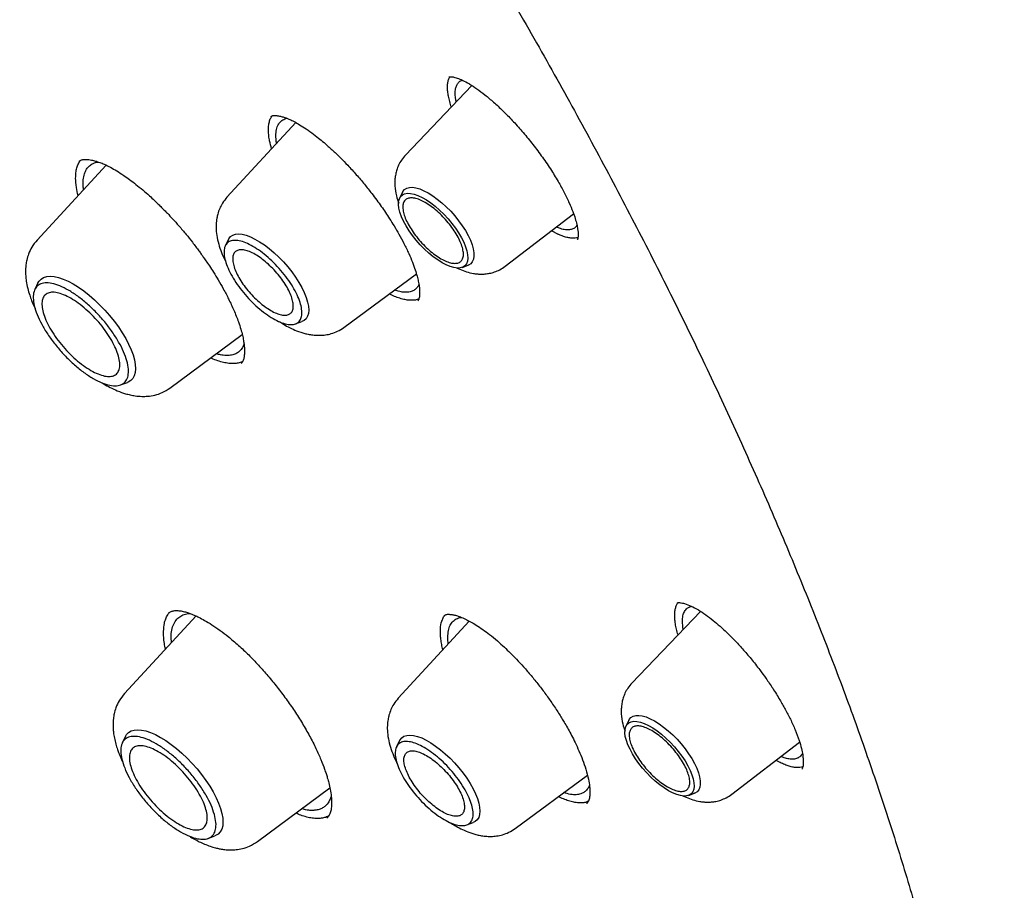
# Model space of a CAD drawing. Header units: millimetres. Extents: x 8 to 866, y 12 to 2084.
# Tile 35 of 100: x 689 to 705, y 790 to 805. Entities that reach past the tile are written whole.
import ezdxf

# ---------------------------------------------------------------- set-up
doc = ezdxf.new("R2010")
doc.units = ezdxf.units.MM

msp = doc.modelspace()

# ---------------------------------------------------------------- linework, layer by layer
at = {"color": 7, "linetype": 'Continuous', "lineweight": 30}
for p, q in [((696.424, 803.897), (695.301, 802.723)), ((693.446, 803.273), (692.283, 802.01)), ((690.238, 802.552), (689.072, 801.285)), ((695.25, 802.094), (695.203, 801.998)), ((696.989, 800.843), (698.142, 801.729)), ((692.306, 801.294), (692.254, 801.189)), ((698.21, 801.3), (698.204, 801.295)), ((696.258, 800.822), (696.358, 800.859)), ((694.26, 799.808), (695.486, 800.713)), ((689.087, 800.559), (689.034, 800.45)), ((693.441, 799.867), (693.55, 799.907)), ((691.318, 798.782), (692.541, 799.685)), ((690.484, 798.834), (690.598, 798.876)), ((691.759, 794.928), (690.551, 793.616)), ((691.294, 794.974), (691.305, 794.981)), ((695.955, 794.929), (695.959, 794.933)), ((700.289, 795.005), (699.129, 793.792)), ((696.38, 794.841), (695.178, 793.535)), ((691.342, 794.474), (691.337, 794.566)), ((695.934, 794.356), (695.917, 794.424)), ((699.077, 793.163), (699.03, 793.067)), ((690.567, 792.89), (690.513, 792.781)), ((695.201, 792.819), (695.149, 792.714)), ((700.817, 791.912), (701.964, 792.794)), ((697.155, 791.333), (698.376, 792.235)), ((692.797, 791.113), (694.023, 792.018)), ((700.085, 791.892), (700.185, 791.928)), ((698.366, 791.757), (698.363, 791.755)), ((696.336, 791.392), (696.445, 791.432)), ((691.963, 791.165), (692.078, 791.207))]:
    msp.add_line(p, q, dxfattribs=at)
at = {"color": 7, "linetype": 'Continuous', "lineweight": 30, "flags": 128}
for points in [[(695.25, 802.094), (695.257, 802.107), (695.285, 802.14), (695.321, 802.162), (695.366, 802.175), (695.418, 802.177), (695.477, 802.168), (695.542, 802.149), (695.612, 802.12), (695.685, 802.082)], [(695.92, 800.902), (695.846, 800.948), (695.771, 801.003), (695.696, 801.064), (695.622, 801.132), (695.551, 801.205), (695.483, 801.282), (695.42, 801.362), (695.363, 801.443), (695.312, 801.524), (695.269, 801.603), (695.234, 801.68), (695.208, 801.754), (695.191, 801.822), (695.183, 801.884), (695.185, 801.938), (695.197, 801.985), (695.218, 802.023), (695.248, 802.051), (695.287, 802.069), (695.333, 802.077), (695.387, 802.075), (695.447, 802.062), (695.512, 802.039), (695.581, 802.007), (695.654, 801.965), (695.728, 801.914), (695.803, 801.856), (695.878, 801.791), (695.95, 801.721), (696.02, 801.646), (696.085, 801.567), (696.146, 801.487), (696.2, 801.406), (696.247, 801.325), (696.286, 801.247), (696.317, 801.172), (696.339, 801.101), (696.351, 801.036), (696.354, 800.977), (696.347, 800.926), (696.33, 800.884), (696.305, 800.851), (696.27, 800.828), (696.228, 800.815), (696.178, 800.812), (696.121, 800.819), (696.058, 800.837), (695.991, 800.865), (695.92, 800.902)], [(695.685, 802.082), (695.761, 802.034), (695.838, 801.979), (695.915, 801.916), (695.991, 801.846), (696.065, 801.771), (696.135, 801.693), (696.2, 801.611), (696.26, 801.528), (696.314, 801.444), (696.36, 801.362), (696.398, 801.282), (696.427, 801.206), (696.447, 801.134), (696.457, 801.069), (696.458, 801.01), (696.449, 800.959), (696.431, 800.917), (696.403, 800.885), (696.366, 800.862), (696.358, 800.859)], [(692.306, 801.294), (692.314, 801.308), (692.343, 801.343), (692.38, 801.368), (692.427, 801.383), (692.48, 801.388), (692.541, 801.382), (692.608, 801.365), (692.68, 801.339), (692.756, 801.302), (692.835, 801.257), (692.916, 801.202), (692.998, 801.14), (693.079, 801.071), (693.159, 800.996), (693.236, 800.916), (693.31, 800.832), (693.379, 800.745), (693.442, 800.657), (693.499, 800.568), (693.548, 800.481), (693.59, 800.396), (693.622, 800.314), (693.646, 800.237), (693.66, 800.166), (693.664, 800.101), (693.659, 800.044), (693.644, 799.995), (693.619, 799.955), (693.586, 799.925), (693.55, 799.907)], [(689.087, 800.559), (689.106, 800.589), (689.14, 800.625), (689.183, 800.652), (689.235, 800.668), (689.294, 800.673), (689.361, 800.667), (689.434, 800.652), (689.512, 800.625), (689.595, 800.589), (689.681, 800.543), (689.77, 800.488), (689.86, 800.424), (689.951, 800.353), (690.041, 800.275), (690.13, 800.191), (690.216, 800.102), (690.298, 800.009), (690.375, 799.913), (690.447, 799.815), (690.512, 799.717), (690.57, 799.619), (690.62, 799.524), (690.662, 799.431), (690.695, 799.342), (690.718, 799.257), (690.732, 799.179), (690.736, 799.108), (690.73, 799.045), (690.715, 798.99), (690.69, 798.944), (690.655, 798.907), (690.612, 798.881), (690.598, 798.876)], [(699.747, 791.972), (699.674, 792.018), (699.599, 792.072), (699.524, 792.134), (699.45, 792.202), (699.379, 792.275), (699.311, 792.352), (699.248, 792.431), (699.191, 792.512), (699.14, 792.593), (699.097, 792.673), (699.062, 792.75), (699.035, 792.823), (699.018, 792.891), (699.011, 792.953), (699.013, 793.008), (699.024, 793.054), (699.045, 793.092), (699.076, 793.12), (699.114, 793.138), (699.161, 793.146), (699.214, 793.144), (699.274, 793.131), (699.339, 793.108), (699.409, 793.076), (699.481, 793.034), (699.556, 792.984), (699.631, 792.926), (699.705, 792.861), (699.778, 792.79), (699.848, 792.715), (699.913, 792.637), (699.973, 792.556), (700.028, 792.475), (700.075, 792.395), (700.114, 792.316), (700.144, 792.241), (700.166, 792.17), (700.178, 792.105), (700.181, 792.047), (700.174, 791.996), (700.158, 791.954), (700.132, 791.92), (700.098, 791.897), (700.055, 791.884), (700.005, 791.881), (699.948, 791.889), (699.886, 791.907), (699.818, 791.934), (699.747, 791.972)], [(699.077, 793.163), (699.085, 793.176), (699.112, 793.209), (699.149, 793.232), (699.194, 793.244), (699.246, 793.246), (699.305, 793.237), (699.37, 793.219), (699.439, 793.19), (699.513, 793.151)], [(699.513, 793.151), (699.588, 793.104), (699.665, 793.048), (699.743, 792.985), (699.819, 792.915), (699.892, 792.841), (699.962, 792.762), (700.028, 792.68), (700.088, 792.597), (700.141, 792.514), (700.188, 792.431), (700.225, 792.351), (700.255, 792.275), (700.274, 792.204), (700.285, 792.138), (700.286, 792.079), (700.277, 792.029), (700.258, 791.987), (700.231, 791.954), (700.194, 791.932), (700.185, 791.928)], [(690.567, 792.89), (690.585, 792.92), (690.619, 792.956), (690.663, 792.983), (690.714, 792.998), (690.774, 793.004), (690.84, 792.998), (690.913, 792.982), (690.991, 792.956), (691.074, 792.92), (691.161, 792.874), (691.249, 792.819), (691.34, 792.755), (691.43, 792.684), (691.521, 792.606), (691.609, 792.522), (691.695, 792.432), (691.777, 792.339), (691.854, 792.244), (691.926, 792.146), (691.991, 792.048), (692.049, 791.95), (692.1, 791.854), (692.141, 791.761), (692.174, 791.672), (692.198, 791.588), (692.211, 791.51), (692.215, 791.439), (692.21, 791.376), (692.194, 791.32), (692.169, 791.275), (692.135, 791.238), (692.091, 791.212), (692.078, 791.207)], [(695.201, 792.819), (695.209, 792.833), (695.238, 792.868), (695.275, 792.893), (695.321, 792.908), (695.375, 792.913), (695.436, 792.907), (695.503, 792.89), (695.575, 792.864), (695.651, 792.827), (695.73, 792.782), (695.811, 792.727), (695.892, 792.665), (695.974, 792.596), (696.054, 792.521), (696.131, 792.441), (696.205, 792.357), (696.274, 792.27), (696.337, 792.182), (696.394, 792.093), (696.443, 792.006), (696.484, 791.921), (696.517, 791.839), (696.54, 791.762), (696.554, 791.691), (696.559, 791.626), (696.554, 791.569), (696.539, 791.52), (696.514, 791.48), (696.481, 791.45), (696.445, 791.432)]]:
    msp.add_lwpolyline(points, dxfattribs=at)
at = {"color": 7, "linetype": 'Continuous', "lineweight": 30}
for points, knots in [([(717.036, 782.421), (717.094, 782.476), (717.207, 782.582), (717.345, 782.719), (717.46, 782.835), (717.565, 782.945), (717.668, 783.055), (717.767, 783.165), (717.866, 783.277), (717.966, 783.394), (718.071, 783.52), (718.184, 783.661), (718.304, 783.816), (718.428, 783.983), (718.54, 784.14), (718.639, 784.284), (718.724, 784.414), (718.807, 784.542), (718.887, 784.67), (718.962, 784.794), (719.03, 784.91), (719.085, 785.007), (719.13, 785.087), (719.171, 785.16), (719.215, 785.242), (719.265, 785.337), (719.32, 785.443), (719.376, 785.555), (719.437, 785.68), (719.502, 785.816), (719.569, 785.963), (719.634, 786.11), (719.695, 786.253), (719.75, 786.387), (719.797, 786.506), (719.834, 786.602), (719.863, 786.679), (719.887, 786.744), (719.913, 786.813), (719.942, 786.895), (719.976, 786.99), (720.013, 787.097), (720.051, 787.211), (720.089, 787.33), (720.128, 787.453), (720.166, 787.58), (720.203, 787.707), (720.236, 787.826), (720.265, 787.929), (720.287, 788.013), (720.305, 788.082), (720.321, 788.146), (720.339, 788.217), (720.359, 788.299), (720.381, 788.391), (720.412, 788.525), (720.451, 788.7), (720.495, 788.914), (720.537, 789.134), (720.577, 789.356), (720.614, 789.58), (720.648, 789.807), (720.677, 790.024), (720.702, 790.226), (720.723, 790.407), (720.74, 790.573), (720.755, 790.724), (720.768, 790.867), (720.78, 791.024), (720.793, 791.203), (720.806, 791.408), (720.818, 791.633), (720.829, 791.881), (720.835, 792.108), (720.839, 792.31), (720.841, 792.477), (720.842, 792.642), (720.842, 792.795), (720.84, 792.928), (720.839, 793.042), (720.837, 793.133), (720.836, 793.204), (720.834, 793.263), (720.833, 793.328), (720.831, 793.405), (720.828, 793.498), (720.823, 793.614), (720.818, 793.755), (720.81, 793.921), (720.8, 794.098), (720.784, 794.359), (720.76, 794.698), (720.724, 795.112), (720.686, 795.486), (720.648, 795.821), (720.611, 796.117), (720.573, 796.402), (720.535, 796.67), (720.498, 796.914), (720.464, 797.132), (720.435, 797.307), (720.412, 797.445), (720.394, 797.549), (720.378, 797.645), (720.36, 797.744), (720.34, 797.857), (720.315, 797.991), (720.287, 798.142), (720.255, 798.307), (720.205, 798.559), (720.136, 798.899), (720.042, 799.332), (719.938, 799.786), (719.822, 800.269), (719.691, 800.788), (719.57, 801.239), (719.467, 801.612), (719.387, 801.897), (719.302, 802.19), (719.214, 802.485), (719.12, 802.798), (719.021, 803.115), (718.922, 803.429), (718.83, 803.713), (718.746, 803.966), (718.681, 804.161), (718.633, 804.303), (718.602, 804.394), (718.578, 804.463), (718.562, 804.512), (718.548, 804.553), (718.531, 804.6), (718.505, 804.676), (718.467, 804.785), (718.415, 804.933), (718.352, 805.113), (718.276, 805.325), (718.188, 805.568), (718.087, 805.841), (717.974, 806.143), (717.852, 806.464), (717.701, 806.856), (717.526, 807.301), (717.328, 807.79), (717.137, 808.251), (716.956, 808.682), (716.794, 809.058), (716.653, 809.383), (716.532, 809.659), (716.417, 809.916), (716.309, 810.156), (716.184, 810.431), (716.035, 810.757), (715.853, 811.148), (715.654, 811.57), (715.436, 812.023), (715.2, 812.507), (714.958, 812.996), (714.71, 813.488), (714.459, 813.978), (714.193, 814.49), (713.919, 815.009), (713.644, 815.521), (713.377, 816.01), (713.112, 816.491), (712.85, 816.96), (712.591, 817.416), (712.346, 817.843), (712.115, 818.24), (711.905, 818.598), (711.716, 818.918), (711.542, 819.209), (711.369, 819.498), (711.188, 819.797), (710.973, 820.15), (710.719, 820.562), (710.425, 821.035), (710.099, 821.553), (709.739, 822.116), (709.345, 822.725), (708.927, 823.362), (708.495, 824.01), (707.947, 824.821), (707.284, 825.782), (706.502, 826.888), (705.722, 827.967), (704.945, 829.018), (704.097, 830.141), (703.168, 831.341), (702.149, 832.624), (701.11, 833.898), (700.053, 835.162), (698.985, 836.408), (697.907, 837.634), (696.821, 838.841), (695.72, 840.033), (694.663, 841.151), (693.651, 842.197), (692.689, 843.171), (691.718, 844.133), (690.741, 845.081), (689.757, 846.016), (688.779, 846.926), (687.799, 847.817), (686.812, 848.696), (685.799, 849.579), (684.76, 850.464), (683.844, 851.226), (683.067, 851.858), (682.448, 852.356), (681.852, 852.827), (681.283, 853.271), (680.739, 853.689), (680.232, 854.074), (679.759, 854.429), (679.315, 854.758), (678.88, 855.077), (678.442, 855.393), (678.078, 855.654), (677.788, 855.86), (677.576, 856.01), (677.361, 856.16), (677.145, 856.311), (676.923, 856.465), (676.672, 856.638), (676.379, 856.838), (676.037, 857.07), (675.659, 857.323), (675.261, 857.587), (674.846, 857.858), (674.417, 858.135), (673.96, 858.427), (673.475, 858.731), (672.961, 859.048), (672.421, 859.376), (671.853, 859.715), (671.467, 859.939), (671.269, 860.054)], [0, 0, 0, 0, 0.0032802, 0.0063884, 0.0092715, 0.0118205, 0.0140473, 0.0167212, 0.019258, 0.021891, 0.024848, 0.0280572, 0.0315544, 0.0352626, 0.039126, 0.0419593, 0.0447593, 0.0475158, 0.0502287, 0.0528915, 0.0553176, 0.0574217, 0.0588492, 0.0602418, 0.0618912, 0.063803, 0.0659745, 0.0682358, 0.0704859, 0.0733336, 0.0761633, 0.078975, 0.0817561, 0.0842889, 0.0864943, 0.0883723, 0.0896183, 0.0906937, 0.0919278, 0.0934088, 0.0951368, 0.0970956, 0.0991457, 0.1012546, 0.1034221, 0.1056484, 0.1079302, 0.1100319, 0.1118078, 0.1132581, 0.1143035, 0.115339, 0.1165468, 0.1179269, 0.1194792, 0.1212038, 0.1246486, 0.1282317, 0.1318229, 0.1354223, 0.1390297, 0.1426453, 0.1462384, 0.149309, 0.1521237, 0.1546827, 0.1569859, 0.1590896, 0.1613007, 0.1641574, 0.1672371, 0.1706002, 0.1742802, 0.1782771, 0.1806589, 0.1831405, 0.1856182, 0.1878244, 0.1897458, 0.1913822, 0.1927338, 0.1936408, 0.1943888, 0.1952826, 0.1963881, 0.1977054, 0.1992344, 0.2013083, 0.203676, 0.2062154, 0.2087244, 0.2145643, 0.2202157, 0.2256789, 0.2297328, 0.2336765, 0.2375069, 0.2410626, 0.2442536, 0.24708, 0.2495419, 0.2510709, 0.2524157, 0.2535761, 0.254768, 0.2562311, 0.257932, 0.2598946, 0.2620411, 0.2642155, 0.2694875, 0.2748929, 0.2804648, 0.2864069, 0.2927537, 0.299505, 0.3028281, 0.3062409, 0.3097436, 0.3133296, 0.3167869, 0.3208531, 0.3245455, 0.3278641, 0.3308091, 0.3333805, 0.3346601, 0.3357589, 0.336561, 0.337064, 0.3374338, 0.3379825, 0.3387174, 0.340059, 0.3417654, 0.3438366, 0.3462726, 0.3490733, 0.3521789, 0.3556363, 0.3593952, 0.3630973, 0.3689252, 0.3744073, 0.3795433, 0.3843335, 0.388778, 0.3920275, 0.3950638, 0.3978868, 0.4004965, 0.4029782, 0.4069154, 0.4111755, 0.4157584, 0.420664, 0.4258924, 0.4314434, 0.4364581, 0.4417099, 0.4471986, 0.4528541, 0.4583043, 0.4634947, 0.4684252, 0.4735487, 0.478358, 0.482853, 0.4870339, 0.4909007, 0.4941366, 0.4971143, 0.5000673, 0.5032061, 0.5065307, 0.5111653, 0.5161183, 0.5213899, 0.5273914, 0.5337584, 0.5404881, 0.5473115, 0.5540526, 0.5658853, 0.5774556, 0.5887637, 0.5998098, 0.6106084, 0.6242772, 0.6379451, 0.6516121, 0.6652785, 0.6789445, 0.6923664, 0.7057882, 0.7192102, 0.7326327, 0.7440221, 0.755412, 0.7668023, 0.7781929, 0.789584, 0.8010087, 0.8120113, 0.823275, 0.8347998, 0.8465859, 0.8586334, 0.8658795, 0.8728957, 0.8796153, 0.8860381, 0.8921642, 0.8979934, 0.9032177, 0.9081781, 0.9130184, 0.9179565, 0.9229944, 0.9253797, 0.9277867, 0.9302155, 0.9326661, 0.9351384, 0.9377537, 0.9412211, 0.945106, 0.9494085, 0.9541286, 0.9586961, 0.9635966, 0.9688303, 0.9743973, 0.9802976, 0.9865315, 0.9930989, 1, 1, 1, 1]), ([(633.026, 850.005), (633.084, 850.052), (633.225, 850.162), (633.455, 850.327), (633.717, 850.5), (633.986, 850.665), (634.262, 850.82), (634.546, 850.966), (634.837, 851.103), (635.136, 851.231), (635.442, 851.35), (635.755, 851.46), (636.075, 851.56), (636.402, 851.652), (636.736, 851.734), (637.077, 851.807), (637.425, 851.871), (637.78, 851.925), (638.141, 851.971), (638.509, 852.007), (638.884, 852.034), (639.264, 852.052), (639.652, 852.061), (640.045, 852.06), (640.445, 852.05), (640.851, 852.031), (641.264, 852.003), (641.682, 851.965), (642.106, 851.919), (642.536, 851.863), (642.971, 851.797), (643.413, 851.723), (643.859, 851.64), (644.312, 851.547), (644.769, 851.445), (645.232, 851.334), (645.7, 851.214), (646.173, 851.084), (646.651, 850.946), (647.133, 850.799), (647.621, 850.642), (648.113, 850.477), (648.609, 850.302), (649.11, 850.119), (649.614, 849.926), (650.124, 849.725), (650.637, 849.515), (651.153, 849.297), (651.674, 849.069), (652.198, 848.833), (652.726, 848.588), (653.257, 848.335), (653.792, 848.073), (654.329, 847.803), (654.87, 847.524), (655.413, 847.237), (655.96, 846.942), (656.509, 846.638), (657.06, 846.326), (657.614, 846.007), (658.17, 845.679), (658.728, 845.343), (659.288, 845), (659.85, 844.649), (660.414, 844.29), (660.979, 843.923), (661.546, 843.549), (662.114, 843.168), (662.683, 842.779), (663.253, 842.382), (663.825, 841.979), (664.397, 841.569), (664.97, 841.151), (665.543, 840.727), (666.117, 840.296), (666.691, 839.858), (667.265, 839.414), (667.839, 838.963), (668.414, 838.506), (668.987, 838.042), (669.561, 837.572), (670.134, 837.096), (670.706, 836.614), (671.278, 836.127), (671.849, 835.633), (672.418, 835.134), (672.987, 834.63), (673.554, 834.12), (674.12, 833.604), (674.684, 833.084), (675.247, 832.558), (675.807, 832.028), (676.366, 831.492), (676.923, 830.952), (677.477, 830.408), (678.029, 829.859), (678.579, 829.305), (679.126, 828.748), (679.671, 828.186), (680.213, 827.621), (680.751, 827.051), (681.287, 826.478), (681.819, 825.902), (682.348, 825.322), (682.874, 824.738), (683.396, 824.152), (683.915, 823.562), (684.429, 822.97), (684.94, 822.375), (685.447, 821.777), (685.949, 821.177), (686.448, 820.574), (686.942, 819.97), (687.431, 819.363), (687.916, 818.754), (688.396, 818.144), (688.872, 817.532), (689.342, 816.918), (689.807, 816.303), (690.268, 815.687), (690.723, 815.069), (691.172, 814.451), (691.617, 813.832), (692.055, 813.212), (692.488, 812.592), (692.915, 811.971), (693.337, 811.35), (693.752, 810.729), (694.162, 810.109), (694.565, 809.488), (694.962, 808.867), (695.353, 808.248), (695.737, 807.628), (696.115, 807.01), (696.486, 806.392), (696.851, 805.776), (697.209, 805.16), (697.56, 804.546), (697.904, 803.934), (698.241, 803.323), (698.571, 802.714), (698.894, 802.106), (699.21, 801.501), (699.519, 800.898), (699.82, 800.297), (700.114, 799.699), (700.4, 799.103), (700.679, 798.51), (700.95, 797.92), (701.213, 797.333), (701.469, 796.749), (701.717, 796.168), (701.957, 795.591), (702.189, 795.017), (702.413, 794.447), (702.63, 793.881), (702.838, 793.319), (703.038, 792.761), (703.23, 792.206), (703.414, 791.657), (703.59, 791.112), (703.757, 790.571), (703.916, 790.035), (704.067, 789.504), (704.209, 788.978), (704.343, 788.457), (704.469, 787.941), (704.586, 787.43), (704.695, 786.925), (704.795, 786.426), (704.887, 785.932), (704.971, 785.444), (705.045, 784.962), (705.112, 784.485), (705.169, 784.015), (705.219, 783.552), (705.259, 783.094), (705.292, 782.643), (705.315, 782.199), (705.33, 781.761), (705.337, 781.33), (705.335, 780.906), (705.324, 780.488), (705.305, 780.078), (705.278, 779.675), (705.242, 779.279), (705.197, 778.89), (705.144, 778.508), (705.083, 778.134), (705.013, 777.768), (704.934, 777.409), (704.848, 777.058), (704.753, 776.714), (704.649, 776.378), (704.538, 776.05), (704.418, 775.73), (704.289, 775.417), (704.152, 775.113), (704.007, 774.817), (703.854, 774.528), (703.693, 774.248), (703.523, 773.976), (703.345, 773.713), (703.159, 773.458), (702.964, 773.211), (702.761, 772.973), (702.598, 772.792), (702.499, 772.692), (702.473, 772.667)], [0, 0, 0, 0, 0.00357, 0.008516, 0.013459, 0.018399, 0.023335, 0.028267, 0.033195, 0.038117, 0.043035, 0.047947, 0.052854, 0.057756, 0.062654, 0.067546, 0.072435, 0.077319, 0.0822, 0.087078, 0.091953, 0.096825, 0.101695, 0.106563, 0.11143, 0.116295, 0.121159, 0.126022, 0.130884, 0.135746, 0.140607, 0.145468, 0.150328, 0.155189, 0.16005, 0.164911, 0.169772, 0.174633, 0.179494, 0.184356, 0.189218, 0.19408, 0.198943, 0.203806, 0.20867, 0.213533, 0.218398, 0.223263, 0.228128, 0.232993, 0.237859, 0.242726, 0.247592, 0.25246, 0.257327, 0.262195, 0.267063, 0.271932, 0.276801, 0.28167, 0.28654, 0.29141, 0.29628, 0.301151, 0.306022, 0.310893, 0.315764, 0.320636, 0.325507, 0.33038, 0.335252, 0.340124, 0.344997, 0.34987, 0.354743, 0.359616, 0.36449, 0.369363, 0.374237, 0.379111, 0.383985, 0.38886, 0.393734, 0.398608, 0.403483, 0.408358, 0.413232, 0.418107, 0.422982, 0.427857, 0.432733, 0.437608, 0.442483, 0.447358, 0.452234, 0.457109, 0.461985, 0.46686, 0.471736, 0.476612, 0.481487, 0.486363, 0.491239, 0.496114, 0.50099, 0.505866, 0.510742, 0.515617, 0.520493, 0.525369, 0.530244, 0.53512, 0.539996, 0.544871, 0.549747, 0.554622, 0.559498, 0.564373, 0.569248, 0.574123, 0.578999, 0.583874, 0.588749, 0.593623, 0.598498, 0.603373, 0.608247, 0.613122, 0.617996, 0.62287, 0.627745, 0.632618, 0.637492, 0.642366, 0.647239, 0.652113, 0.656986, 0.661859, 0.666731, 0.671604, 0.676476, 0.681348, 0.68622, 0.691091, 0.695963, 0.700834, 0.705705, 0.710575, 0.715445, 0.720315, 0.725185, 0.730054, 0.734923, 0.739792, 0.74466, 0.749528, 0.754395, 0.759262, 0.764129, 0.768995, 0.773861, 0.778727, 0.783592, 0.788457, 0.793321, 0.798185, 0.803048, 0.807911, 0.812774, 0.817636, 0.822497, 0.827359, 0.83222, 0.837081, 0.841941, 0.846802, 0.851662, 0.856522, 0.861382, 0.866242, 0.871103, 0.875963, 0.880825, 0.885686, 0.890549, 0.895413, 0.900277, 0.905144, 0.910012, 0.914882, 0.919754, 0.924629, 0.929507, 0.934389, 0.939274, 0.944163, 0.949056, 0.953955, 0.958858, 0.963766, 0.968679, 0.973598, 0.978521, 0.98345, 0.988383, 0.99332, 0.998261, 1, 1, 1, 1]), ([(696.077, 803.534), (696.072, 803.549), (696.055, 803.597), (696.036, 803.673), (696.019, 803.759), (696.011, 803.837), (696.011, 803.907), (696.02, 803.97), (696.034, 804.017), (696.048, 804.04), (696.053, 804.048)], [0, 0, 0, 0, 0.064014, 0.206741, 0.350503, 0.489691, 0.629847, 0.773104, 0.917456, 1, 1, 1, 1]), ([(696.036, 804.044), (696.038, 804.045), (696.042, 804.048), (696.055, 804.048), (696.074, 804.048), (696.111, 804.043), (696.172, 804.028), (696.265, 803.99), (696.379, 803.928), (696.506, 803.846), (696.644, 803.742), (696.792, 803.618), (696.947, 803.474), (697.108, 803.31), (697.273, 803.126), (697.439, 802.925), (697.601, 802.711), (697.75, 802.492), (697.881, 802.281), (697.952, 802.15), (697.985, 802.087)], [0, 0, 0, 0, 0.05028, 0.093835, 0.130474, 0.160057, 0.21369, 0.268293, 0.323727, 0.379426, 0.435274, 0.492277, 0.551035, 0.611535, 0.674035, 0.738687, 0.805576, 0.874231, 0.939442, 1, 1, 1, 1]), ([(696.159, 803.62), (696.157, 803.63), (696.15, 803.661), (696.144, 803.707), (696.141, 803.758), (696.143, 803.805), (696.149, 803.855), (696.166, 803.907), (696.198, 803.954), (696.232, 803.982), (696.258, 803.988), (696.261, 803.989)], [0, 0, 0, 0, 0.052789, 0.150584, 0.249279, 0.348872, 0.449364, 0.599731, 0.772256, 0.966881, 1, 1, 1, 1]), ([(693.037, 802.829), (693.025, 802.874), (693.003, 802.95), (692.989, 803.05), (692.982, 803.135), (692.985, 803.215), (692.998, 803.287), (693.018, 803.345), (693.039, 803.374), (693.047, 803.386)], [0, 0, 0, 0, 0.179862, 0.304819, 0.447915, 0.591996, 0.739215, 0.887538, 1, 1, 1, 1]), ([(693.026, 803.375), (693.032, 803.379), (693.043, 803.387), (693.065, 803.391), (693.09, 803.392), (693.12, 803.391), (693.154, 803.386), (693.185, 803.38), (693.215, 803.372), (693.246, 803.363), (693.283, 803.35), (693.334, 803.33), (693.401, 803.298), (693.489, 803.25), (693.595, 803.184), (693.711, 803.103), (693.822, 803.017), (693.916, 802.94), (693.988, 802.877), (694.051, 802.82), (694.12, 802.756), (694.213, 802.666), (694.333, 802.542), (694.469, 802.393), (694.605, 802.233), (694.72, 802.087), (694.814, 801.962), (694.891, 801.855), (694.963, 801.75), (695.036, 801.64), (695.113, 801.517), (695.195, 801.376), (695.28, 801.219), (695.33, 801.113), (695.357, 801.057)], [0, 0, 0, 0, 0.045667, 0.084063, 0.115005, 0.143551, 0.164769, 0.183785, 0.200571, 0.215305, 0.232122, 0.252705, 0.281495, 0.315469, 0.354719, 0.398036, 0.436068, 0.466842, 0.490287, 0.50636, 0.526658, 0.556084, 0.594666, 0.641267, 0.686767, 0.729154, 0.758951, 0.787058, 0.813488, 0.841088, 0.873486, 0.910721, 0.952853, 1, 1, 1, 1]), ([(693.122, 802.921), (693.12, 802.932), (693.114, 802.966), (693.11, 803.017), (693.11, 803.076), (693.115, 803.129), (693.125, 803.178), (693.144, 803.228), (693.175, 803.278), (693.225, 803.323), (693.273, 803.337), (693.297, 803.344)], [0, 0, 0, 0, 0.046539, 0.139209, 0.23274, 0.32713, 0.422379, 0.518485, 0.662819, 0.828048, 1, 1, 1, 1]), ([(689.766, 802.038), (689.755, 802.085), (689.73, 802.192), (689.722, 802.318), (689.727, 802.425), (689.743, 802.506), (689.77, 802.575), (689.792, 802.618), (689.808, 802.634), (689.808, 802.634)], [0, 0, 0, 0, 0.176948, 0.400472, 0.551927, 0.698378, 0.845842, 0.996543, 1, 1, 1, 1]), ([(689.786, 802.62), (689.794, 802.626), (689.808, 802.636), (689.832, 802.644), (689.855, 802.647), (689.876, 802.649), (689.893, 802.649), (689.91, 802.649), (689.926, 802.648), (689.953, 802.645), (689.996, 802.638), (690.058, 802.623), (690.13, 802.599), (690.215, 802.565), (690.31, 802.518), (690.42, 802.456), (690.529, 802.386), (690.638, 802.309), (690.745, 802.227), (690.858, 802.135), (690.961, 802.044), (691.049, 801.963), (691.117, 801.898), (691.173, 801.842), (691.225, 801.79), (691.287, 801.726), (691.37, 801.638), (691.476, 801.519), (691.588, 801.387), (691.683, 801.268), (691.754, 801.175), (691.804, 801.107), (691.846, 801.049), (691.886, 800.993), (691.932, 800.927), (691.99, 800.842), (692.06, 800.733), (692.14, 800.603), (692.226, 800.451), (692.316, 800.28), (692.405, 800.091), (692.452, 799.966), (692.477, 799.901)], [0, 0, 0, 0, 0.03489, 0.064398, 0.088439, 0.106905, 0.1197, 0.127875, 0.136597, 0.146526, 0.170026, 0.19832, 0.227457, 0.25536, 0.290596, 0.324007, 0.359423, 0.387915, 0.418069, 0.449889, 0.481306, 0.502988, 0.521482, 0.536777, 0.549195, 0.563814, 0.587622, 0.617597, 0.652477, 0.683711, 0.701572, 0.717074, 0.730232, 0.741341, 0.755647, 0.775096, 0.799674, 0.829375, 0.864203, 0.904186, 0.9494, 1, 1, 1, 1]), ([(689.858, 802.139), (689.855, 802.168), (689.849, 802.218), (689.851, 802.28), (689.856, 802.332), (689.866, 802.381), (689.88, 802.425), (689.898, 802.465), (689.92, 802.501), (689.953, 802.54), (690.006, 802.576), (690.062, 802.601), (690.105, 802.602), (690.116, 802.603)], [0, 0, 0, 0, 0.104504, 0.18023, 0.256564, 0.333505, 0.411055, 0.48921, 0.567971, 0.647338, 0.787007, 0.946443, 1, 1, 1, 1]), ([(695.301, 802.723), (695.277, 802.695), (695.232, 802.643), (695.185, 802.557), (695.153, 802.476), (695.133, 802.397), (695.123, 802.324), (695.12, 802.259), (695.123, 802.164), (695.14, 802.045), (695.172, 801.949), (695.186, 801.907)], [0, 0, 0, 0, 0.126436, 0.239066, 0.337764, 0.422682, 0.515058, 0.585616, 0.650783, 0.847362, 1, 1, 1, 1]), ([(697.985, 802.087), (698.015, 802.028), (698.07, 801.916), (698.13, 801.77), (698.171, 801.65), (698.197, 801.553), (698.212, 801.478), (698.219, 801.42), (698.221, 801.373), (698.219, 801.338), (698.216, 801.314), (698.212, 801.299), (698.209, 801.295), (698.207, 801.293)], [0, 0, 0, 0, 0.130658, 0.248877, 0.354781, 0.448411, 0.529838, 0.59919, 0.666719, 0.728488, 0.804436, 0.894908, 1, 1, 1, 1]), ([(692.283, 802.01), (692.257, 801.978), (692.208, 801.919), (692.158, 801.821), (692.127, 801.733), (692.111, 801.659), (692.103, 801.602), (692.099, 801.55), (692.098, 801.47), (692.108, 801.358), (692.139, 801.218), (692.188, 801.076), (692.229, 800.976), (692.258, 800.923), (692.262, 800.915)], [0, 0, 0, 0, 0.105615, 0.194671, 0.279828, 0.341997, 0.38769, 0.434241, 0.482768, 0.598873, 0.728431, 0.855801, 0.97796, 1, 1, 1, 1]), ([(698.217, 801.329), (698.21, 801.326), (698.187, 801.318), (698.141, 801.315), (698.079, 801.319), (698.01, 801.334), (697.947, 801.355), (697.901, 801.374), (697.875, 801.386), (697.854, 801.396), (697.827, 801.409), (697.799, 801.424), (697.777, 801.436), (697.769, 801.441), (697.768, 801.441)], [0, 0, 0, 0, 0.0723145, 0.2242295, 0.3771677, 0.5333782, 0.6907466, 0.7669115, 0.8049874, 0.8430633, 0.8811392, 0.9573037, 0.9953796, 1, 1, 1, 1]), ([(698.199, 801.536), (698.194, 801.527), (698.177, 801.498), (698.135, 801.472), (698.076, 801.456), (698.006, 801.457), (697.931, 801.472), (697.874, 801.495), (697.851, 801.505)], [0, 0, 0, 0, 0.101632, 0.308317, 0.479033, 0.663207, 0.860877, 1, 1, 1, 1]), ([(689.072, 801.285), (689.04, 801.246), (688.982, 801.174), (688.928, 801.057), (688.898, 800.956), (688.884, 800.874), (688.878, 800.813), (688.877, 800.766), (688.877, 800.723), (688.88, 800.666), (688.889, 800.581), (688.911, 800.47), (688.944, 800.359), (688.982, 800.255), (689.011, 800.183), (689.033, 800.14), (689.037, 800.133)], [0, 0, 0, 0, 0.1255577, 0.2311895, 0.3170007, 0.3834652, 0.4312088, 0.4674807, 0.5027144, 0.5370659, 0.6140574, 0.7174744, 0.8129714, 0.8892574, 0.9817869, 1, 1, 1, 1]), ([(695.357, 801.057), (695.379, 801.007), (695.421, 800.911), (695.466, 800.784), (695.497, 800.678), (695.52, 800.583), (695.534, 800.502), (695.54, 800.437), (695.541, 800.388), (695.539, 800.351), (695.535, 800.319), (695.529, 800.291), (695.521, 800.269), (695.512, 800.259), (695.508, 800.254)], [0, 0, 0, 0, 0.1128203, 0.2152107, 0.3072678, 0.3890343, 0.4821123, 0.5571311, 0.614295, 0.6692271, 0.7345949, 0.8116025, 0.8999706, 1, 1, 1, 1]), ([(696.163, 800.817), (696.181, 800.809), (696.237, 800.781), (696.332, 800.747), (696.428, 800.723), (696.507, 800.712), (696.574, 800.708), (696.647, 800.711), (696.727, 800.722), (696.811, 800.745), (696.902, 800.782), (696.959, 800.822), (696.989, 800.843)], [0, 0, 0, 0, 0.067466, 0.209785, 0.351734, 0.418448, 0.488601, 0.580316, 0.664629, 0.762626, 0.874458, 1, 1, 1, 1]), ([(695.528, 800.531), (695.519, 800.514), (695.499, 800.478), (695.455, 800.438), (695.396, 800.41), (695.331, 800.4), (695.273, 800.403), (695.225, 800.409), (695.182, 800.419), (695.144, 800.43), (695.123, 800.438), (695.116, 800.44)], [0, 0, 0, 0, 0.1371179, 0.2903888, 0.4532839, 0.6258356, 0.7376471, 0.8083376, 0.8946089, 0.9695548, 1, 1, 1, 1]), ([(695.528, 800.289), (695.527, 800.289), (695.51, 800.279), (695.469, 800.27), (695.404, 800.264), (695.331, 800.269), (695.251, 800.285), (695.163, 800.313), (695.089, 800.343), (695.042, 800.368), (695.028, 800.375)], [0, 0, 0, 0, 0.002494, 0.160503, 0.313007, 0.466517, 0.621591, 0.778824, 0.934254, 1, 1, 1, 1]), ([(692.477, 799.901), (692.491, 799.859), (692.518, 799.78), (692.545, 799.677), (692.562, 799.59), (692.572, 799.52), (692.578, 799.463), (692.58, 799.406), (692.578, 799.347), (692.569, 799.286), (692.553, 799.232), (692.534, 799.209), (692.523, 799.196)], [0, 0, 0, 0, 0.106918, 0.20343, 0.289617, 0.365528, 0.431206, 0.487374, 0.582339, 0.699907, 0.839344, 1, 1, 1, 1]), ([(693.167, 799.905), (693.192, 799.89), (693.249, 799.853), (693.346, 799.8), (693.466, 799.746), (693.577, 799.71), (693.675, 799.688), (693.76, 799.675), (693.853, 799.672), (693.951, 799.68), (694.051, 799.701), (694.158, 799.741), (694.225, 799.785), (694.26, 799.808)], [0, 0, 0, 0, 0.068384, 0.163121, 0.270697, 0.393669, 0.461433, 0.535244, 0.624299, 0.702657, 0.791332, 0.890482, 1, 1, 1, 1]), ([(692.571, 799.528), (692.563, 799.506), (692.545, 799.461), (692.503, 799.408), (692.449, 799.367), (692.381, 799.34), (692.296, 799.329), (692.207, 799.336), (692.14, 799.35), (692.109, 799.36), (692.103, 799.362)], [0, 0, 0, 0, 0.123399, 0.268376, 0.405073, 0.550898, 0.705873, 0.870023, 0.976036, 1, 1, 1, 1]), ([(692.549, 799.234), (692.545, 799.231), (692.523, 799.217), (692.473, 799.204), (692.399, 799.194), (692.316, 799.198), (692.225, 799.213), (692.128, 799.242), (692.055, 799.268), (692.013, 799.288), (692.007, 799.291)], [0, 0, 0, 0, 0.032691, 0.18858, 0.346137, 0.505953, 0.661367, 0.817817, 0.975885, 1, 1, 1, 1]), ([(690.17, 798.87), (690.18, 798.864), (690.224, 798.836), (690.311, 798.79), (690.434, 798.732), (690.548, 798.691), (690.649, 798.665), (690.737, 798.648), (690.838, 798.639), (690.95, 798.642), (691.068, 798.661), (691.197, 798.703), (691.276, 798.755), (691.318, 798.782)], [0, 0, 0, 0, 0.024959, 0.118689, 0.224668, 0.344896, 0.410796, 0.482433, 0.574089, 0.658868, 0.757982, 0.871721, 1, 1, 1, 1]), ([(699.909, 794.608), (699.904, 794.624), (699.889, 794.674), (699.872, 794.751), (699.857, 794.839), (699.852, 794.919), (699.854, 794.992), (699.865, 795.056), (699.882, 795.11), (699.9, 795.138), (699.909, 795.151)], [0, 0, 0, 0, 0.061966, 0.201307, 0.33464, 0.468901, 0.606065, 0.744224, 0.877986, 1, 1, 1, 1]), ([(699.894, 795.146), (699.898, 795.148), (699.903, 795.152), (699.92, 795.153), (699.945, 795.152), (699.98, 795.147), (700.038, 795.132), (700.123, 795.1), (700.246, 795.035), (700.374, 794.951), (700.498, 794.857), (700.617, 794.756), (700.738, 794.644), (700.865, 794.517), (701.003, 794.369), (701.148, 794.2), (701.28, 794.033), (701.401, 793.866), (701.516, 793.696), (701.626, 793.52), (701.726, 793.344), (701.813, 793.174), (701.894, 792.995), (701.935, 792.882), (701.956, 792.823)], [0, 0, 0, 0, 0.044856, 0.08443, 0.118605, 0.147217, 0.172827, 0.233476, 0.289109, 0.339701, 0.385795, 0.427352, 0.467182, 0.511158, 0.558907, 0.609382, 0.662573, 0.70196, 0.748036, 0.800816, 0.844828, 0.892644, 0.944322, 1, 1, 1, 1]), ([(691.21, 794.667), (691.213, 794.713), (691.218, 794.791), (691.246, 794.881), (691.275, 794.944), (691.301, 794.975), (691.312, 794.989)], [0, 0, 0, 0, 0.349126, 0.585008, 0.822541, 1, 1, 1, 1]), ([(691.294, 794.976), (691.302, 794.982), (691.316, 794.993), (691.338, 795.004), (691.361, 795.011), (691.385, 795.016), (691.414, 795.019), (691.45, 795.019), (691.498, 795.014), (691.558, 795.002), (691.624, 794.982), (691.683, 794.961), (691.742, 794.936), (691.814, 794.902), (691.91, 794.851), (692.03, 794.778), (692.163, 794.687), (692.313, 794.572), (692.476, 794.434), (692.648, 794.271), (692.815, 794.098), (692.976, 793.916), (693.133, 793.724), (693.283, 793.525), (693.426, 793.32), (693.56, 793.108), (693.682, 792.895), (693.787, 792.69), (693.87, 792.502), (693.924, 792.363), (693.958, 792.262), (693.982, 792.184), (694.007, 792.094), (694.03, 791.987), (694.049, 791.866), (694.051, 791.79), (694.051, 791.749)], [0, 0, 0, 0, 0.027898, 0.050732, 0.068478, 0.08336, 0.099683, 0.117563, 0.137015, 0.164836, 0.188225, 0.206799, 0.222559, 0.241103, 0.268656, 0.301083, 0.335419, 0.368674, 0.411275, 0.451925, 0.491383, 0.530883, 0.570435, 0.610025, 0.650111, 0.690952, 0.732549, 0.774108, 0.812472, 0.847187, 0.863198, 0.879432, 0.900878, 0.928116, 0.96114, 1, 1, 1, 1]), ([(691.337, 794.566), (691.34, 794.608), (691.345, 794.693), (691.38, 794.795), (691.423, 794.862), (691.466, 794.902), (691.5, 794.926), (691.538, 794.945), (691.579, 794.959), (691.62, 794.967), (691.647, 794.969), (691.658, 794.969)], [0, 0, 0, 0, 0.17629, 0.356071, 0.539339, 0.618993, 0.699286, 0.780219, 0.861791, 0.944001, 1, 1, 1, 1]), ([(695.917, 794.424), (695.912, 794.454), (695.9, 794.514), (695.889, 794.624), (695.89, 794.749), (695.917, 794.853), (695.947, 794.916), (695.967, 794.938), (695.973, 794.946)], [0, 0, 0, 0, 0.12798, 0.256631, 0.513747, 0.774863, 0.924856, 1, 1, 1, 1]), ([(695.955, 794.935), (695.962, 794.94), (695.975, 794.949), (695.998, 794.954), (696.023, 794.956), (696.049, 794.955), (696.076, 794.953), (696.112, 794.947), (696.16, 794.935), (696.232, 794.911), (696.311, 794.877), (696.402, 794.83), (696.5, 794.773), (696.607, 794.701), (696.726, 794.612), (696.848, 794.512), (696.966, 794.406), (697.074, 794.302), (697.182, 794.192), (697.3, 794.064), (697.426, 793.919), (697.553, 793.763), (697.675, 793.602), (697.773, 793.462), (697.849, 793.349), (697.903, 793.264), (697.951, 793.185), (698.001, 793.102), (698.053, 793.009), (698.112, 792.901), (698.173, 792.779), (698.237, 792.641), (698.299, 792.488), (698.356, 792.325), (698.381, 792.222), (698.394, 792.167)], [0, 0, 0, 0, 0.037601, 0.069791, 0.096689, 0.118257, 0.134559, 0.149144, 0.17729, 0.20512, 0.238324, 0.267316, 0.299812, 0.335171, 0.368465, 0.408027, 0.442076, 0.470763, 0.500604, 0.534661, 0.57237, 0.610583, 0.648815, 0.686443, 0.707261, 0.726531, 0.744266, 0.761296, 0.783911, 0.808011, 0.836868, 0.87047, 0.908821, 0.95196, 1, 1, 1, 1]), ([(699.997, 794.7), (699.99, 794.748), (699.981, 794.816), (699.985, 794.886), (699.992, 794.93), (700.003, 794.969), (700.018, 795.004), (700.038, 795.034), (700.067, 795.062), (700.098, 795.083), (700.127, 795.089), (700.137, 795.09)], [0, 0, 0, 0, 0.223808, 0.314477, 0.405993, 0.498358, 0.591572, 0.685635, 0.780548, 0.922564, 1, 1, 1, 1]), ([(696.025, 794.455), (696.024, 794.463), (696.015, 794.517), (696.016, 794.602), (696.027, 794.69), (696.047, 794.75), (696.067, 794.79), (696.092, 794.825), (696.122, 794.854), (696.158, 794.877), (696.198, 794.896), (696.231, 794.9), (696.247, 794.903)], [0, 0, 0, 0, 0.028785, 0.196814, 0.368103, 0.455014, 0.54274, 0.63128, 0.720634, 0.810801, 0.901779, 1, 1, 1, 1]), ([(691.243, 794.367), (691.236, 794.399), (691.222, 794.469), (691.211, 794.57), (691.21, 794.634), (691.21, 794.667)], [0, 0, 0, 0, 0.293706, 0.645149, 1, 1, 1, 1]), ([(699.129, 793.792), (699.105, 793.765), (699.06, 793.712), (699.012, 793.626), (698.981, 793.545), (698.961, 793.466), (698.951, 793.394), (698.948, 793.328), (698.95, 793.233), (698.967, 793.114), (699, 793.018), (699.014, 792.976)], [0, 0, 0, 0, 0.126436, 0.239066, 0.337764, 0.422682, 0.515058, 0.585616, 0.650783, 0.847362, 1, 1, 1, 1]), ([(690.551, 793.616), (690.519, 793.576), (690.46, 793.503), (690.406, 793.385), (690.376, 793.282), (690.363, 793.2), (690.357, 793.139), (690.356, 793.092), (690.357, 793.049), (690.359, 792.997), (690.367, 792.927), (690.383, 792.836), (690.408, 792.74), (690.436, 792.654), (690.469, 792.567), (690.495, 792.505), (690.515, 792.464), (690.517, 792.461)], [0, 0, 0, 0, 0.1274026, 0.2341839, 0.3204672, 0.3867619, 0.4337324, 0.4703832, 0.5060787, 0.5408671, 0.6027552, 0.6837257, 0.7677766, 0.8385918, 0.8973778, 0.9918475, 1, 1, 1, 1]), ([(695.178, 793.535), (695.152, 793.503), (695.103, 793.444), (695.053, 793.346), (695.022, 793.258), (695.006, 793.184), (694.998, 793.127), (694.994, 793.075), (694.993, 792.995), (695.003, 792.883), (695.033, 792.743), (695.082, 792.601), (695.124, 792.501), (695.153, 792.448), (695.157, 792.44)], [0, 0, 0, 0, 0.105615, 0.194671, 0.279828, 0.341997, 0.38769, 0.434241, 0.482768, 0.598873, 0.728431, 0.855801, 0.97796, 1, 1, 1, 1]), ([(701.956, 792.823), (701.971, 792.775), (701.997, 792.688), (702.017, 792.584), (702.026, 792.509), (702.027, 792.452), (702.025, 792.409), (702.019, 792.374), (702.012, 792.348), (702.005, 792.339), (702.002, 792.334)], [0, 0, 0, 0, 0.163053, 0.301475, 0.41568, 0.506601, 0.602056, 0.716547, 0.849401, 1, 1, 1, 1]), ([(702.013, 792.599), (702.007, 792.589), (701.994, 792.569), (701.966, 792.541), (701.925, 792.516), (701.864, 792.501), (701.789, 792.505), (701.715, 792.521), (701.666, 792.541), (701.646, 792.549)], [0, 0, 0, 0, 0.09743, 0.199445, 0.351756, 0.526743, 0.724469, 0.887785, 1, 1, 1, 1]), ([(702.019, 792.376), (702.011, 792.373), (701.987, 792.365), (701.94, 792.361), (701.877, 792.365), (701.808, 792.379), (701.734, 792.403), (701.654, 792.438), (701.597, 792.466), (701.565, 792.485), (701.563, 792.486)], [0, 0, 0, 0, 0.0744798, 0.2243358, 0.3773471, 0.5314182, 0.6829374, 0.8354771, 0.9912806, 1, 1, 1, 1]), ([(698.394, 792.167), (698.402, 792.124), (698.417, 792.041), (698.421, 791.943), (698.415, 791.856), (698.397, 791.789), (698.376, 791.764), (698.366, 791.751)], [0, 0, 0, 0, 0.186307, 0.364578, 0.534981, 0.775959, 1, 1, 1, 1]), ([(698.41, 792.065), (698.407, 792.056), (698.396, 792.023), (698.365, 791.981), (698.319, 791.941), (698.261, 791.913), (698.187, 791.9), (698.092, 791.904), (698.015, 791.927), (697.975, 791.939)], [0, 0, 0, 0, 0.058762, 0.200437, 0.343941, 0.474644, 0.635312, 0.814062, 1, 1, 1, 1]), ([(694.044, 791.884), (694.037, 791.858), (694.018, 791.795), (693.97, 791.733), (693.914, 791.686), (693.858, 791.659), (693.798, 791.643), (693.734, 791.637), (693.654, 791.64), (693.587, 791.655), (693.545, 791.665)], [0, 0, 0, 0, 0.1246522, 0.3056418, 0.4160953, 0.5279165, 0.6411138, 0.7367706, 0.8323353, 1, 1, 1, 1]), ([(698.394, 791.794), (698.383, 791.789), (698.354, 791.775), (698.298, 791.765), (698.227, 791.764), (698.147, 791.775), (698.061, 791.798), (697.974, 791.83), (697.914, 791.859), (697.885, 791.872)], [0, 0, 0, 0, 0.093432, 0.245869, 0.399419, 0.554641, 0.71212, 0.864112, 1, 1, 1, 1]), ([(699.99, 791.887), (700.008, 791.878), (700.064, 791.85), (700.159, 791.816), (700.256, 791.792), (700.335, 791.782), (700.401, 791.778), (700.475, 791.78), (700.555, 791.791), (700.639, 791.814), (700.73, 791.852), (700.787, 791.891), (700.817, 791.912)], [0, 0, 0, 0, 0.067466, 0.209785, 0.351734, 0.418448, 0.488601, 0.580316, 0.664629, 0.762626, 0.874458, 1, 1, 1, 1]), ([(694.051, 791.749), (694.049, 791.715), (694.045, 791.649), (694.024, 791.582), (694, 791.536), (693.981, 791.517), (693.973, 791.509)], [0, 0, 0, 0, 0.291066, 0.554248, 0.790378, 1, 1, 1, 1]), ([(694.004, 791.547), (693.992, 791.54), (693.959, 791.522), (693.896, 791.506), (693.816, 791.499), (693.727, 791.505), (693.632, 791.525), (693.539, 791.553), (693.475, 791.581), (693.447, 791.593)], [0, 0, 0, 0, 0.09491, 0.25063, 0.409769, 0.570113, 0.724057, 0.879108, 1, 1, 1, 1]), ([(696.062, 791.43), (696.086, 791.415), (696.144, 791.378), (696.241, 791.326), (696.36, 791.272), (696.472, 791.235), (696.57, 791.213), (696.655, 791.2), (696.748, 791.197), (696.846, 791.205), (696.946, 791.226), (697.053, 791.266), (697.12, 791.31), (697.155, 791.333)], [0, 0, 0, 0, 0.068384, 0.163121, 0.270697, 0.393669, 0.461433, 0.535244, 0.624299, 0.702657, 0.791332, 0.890482, 1, 1, 1, 1]), ([(691.649, 791.201), (691.655, 791.198), (691.69, 791.175), (691.752, 791.141), (691.839, 791.097), (691.929, 791.057), (692.02, 791.025), (692.1, 791.002), (692.16, 790.989), (692.207, 790.981), (692.248, 790.976), (692.296, 790.972), (692.36, 790.97), (692.445, 790.975), (692.551, 790.993), (692.676, 791.034), (692.755, 791.085), (692.797, 791.113)], [0, 0, 0, 0, 0.01475, 0.094608, 0.161058, 0.242097, 0.330079, 0.401594, 0.454985, 0.486403, 0.521116, 0.559213, 0.608542, 0.676721, 0.764422, 0.872147, 1, 1, 1, 1])]:
    msp.add_open_spline(points, degree=3, knots=knots, dxfattribs=at)
for points in [[(696.263, 801.159), (696.27, 801.129), (696.284, 801.069), (696.279, 800.996), (696.257, 800.94), (696.215, 800.904), (696.156, 800.888), (696.082, 800.893), (695.996, 800.92), (695.901, 800.967), (695.802, 801.032), (695.701, 801.113), (695.602, 801.207), (695.51, 801.31), (695.428, 801.418), (695.359, 801.527), (695.306, 801.633), (695.27, 801.732), (695.254, 801.82), (695.257, 801.893), (695.28, 801.949), (695.322, 801.985), (695.381, 802.001), (695.455, 801.996), (695.541, 801.969), (695.635, 801.922), (695.735, 801.857), (695.836, 801.776), (695.934, 801.682), (696.026, 801.579), (696.109, 801.471), (696.177, 801.362), (696.232, 801.255), (696.253, 801.191), (696.263, 801.159)], [(693.528, 800.2), (693.537, 800.162), (693.554, 800.085), (693.548, 799.991), (693.519, 799.919), (693.465, 799.872), (693.39, 799.852), (693.295, 799.859), (693.184, 799.893), (693.063, 799.954), (692.934, 800.038), (692.804, 800.142), (692.678, 800.263), (692.56, 800.395), (692.454, 800.534), (692.365, 800.674), (692.297, 800.81), (692.251, 800.937), (692.23, 801.05), (692.234, 801.144), (692.264, 801.216), (692.317, 801.263), (692.393, 801.283), (692.488, 801.276), (692.599, 801.242), (692.72, 801.181), (692.848, 801.098), (692.978, 800.993), (693.105, 800.873), (693.223, 800.74), (693.329, 800.601), (693.417, 800.461), (693.487, 800.324), (693.514, 800.241), (693.528, 800.2)], [(693.024, 800.093), (692.991, 800.114), (692.925, 800.155), (692.824, 800.237), (692.725, 800.33), (692.633, 800.433), (692.551, 800.541), (692.482, 800.651), (692.429, 800.756), (692.393, 800.855), (692.377, 800.943), (692.38, 801.016), (692.403, 801.072), (692.445, 801.109), (692.504, 801.124), (692.578, 801.119), (692.664, 801.092), (692.758, 801.045), (692.858, 800.98), (692.959, 800.899), (693.057, 800.805), (693.15, 800.702), (693.232, 800.594), (693.301, 800.485), (693.354, 800.379), (693.39, 800.28), (693.406, 800.192), (693.403, 800.119), (693.38, 800.063), (693.338, 800.027), (693.279, 800.011), (693.205, 800.017), (693.119, 800.042), (693.056, 800.076), (693.024, 800.093)], [(690.59, 799.241), (690.601, 799.194), (690.622, 799.099), (690.615, 798.985), (690.579, 798.897), (690.514, 798.84), (690.421, 798.815), (690.305, 798.824), (690.17, 798.866), (690.021, 798.939), (689.865, 799.042), (689.706, 799.17), (689.551, 799.317), (689.407, 799.479), (689.278, 799.649), (689.169, 799.82), (689.085, 799.987), (689.029, 800.142), (689.004, 800.279), (689.009, 800.394), (689.045, 800.482), (689.111, 800.54), (689.203, 800.565), (689.319, 800.556), (689.454, 800.514), (689.603, 800.44), (689.76, 800.338), (689.919, 800.21), (690.073, 800.063), (690.218, 799.901), (690.347, 799.731), (690.455, 799.56), (690.541, 799.392), (690.574, 799.291), (690.59, 799.241)], [(690.449, 799.322), (690.457, 799.284), (690.475, 799.207), (690.469, 799.113), (690.44, 799.041), (690.386, 798.994), (690.31, 798.974), (690.216, 798.981), (690.105, 799.016), (689.983, 799.076), (689.855, 799.16), (689.725, 799.264), (689.599, 799.385), (689.48, 799.517), (689.375, 799.656), (689.286, 799.796), (689.217, 799.933), (689.172, 800.06), (689.151, 800.172), (689.155, 800.266), (689.185, 800.338), (689.238, 800.385), (689.314, 800.406), (689.409, 800.399), (689.519, 800.364), (689.641, 800.304), (689.769, 800.22), (689.899, 800.116), (690.026, 799.995), (690.144, 799.862), (690.25, 799.723), (690.338, 799.583), (690.408, 799.446), (690.435, 799.364), (690.449, 799.322)], [(700.091, 792.228), (700.098, 792.198), (700.111, 792.138), (700.107, 792.066), (700.084, 792.009), (700.042, 791.973), (699.983, 791.957), (699.91, 791.963), (699.824, 791.989), (699.729, 792.036), (699.629, 792.102), (699.528, 792.183), (699.43, 792.277), (699.338, 792.38), (699.256, 792.488), (699.187, 792.597), (699.133, 792.703), (699.098, 792.801), (699.081, 792.889), (699.085, 792.962), (699.108, 793.018), (699.15, 793.055), (699.208, 793.071), (699.282, 793.065), (699.368, 793.038), (699.463, 792.991), (699.563, 792.926), (699.664, 792.845), (699.762, 792.751), (699.854, 792.648), (699.936, 792.54), (700.005, 792.431), (700.059, 792.324), (700.08, 792.26), (700.091, 792.228)], [(692.069, 791.572), (692.08, 791.525), (692.102, 791.43), (692.095, 791.316), (692.059, 791.228), (691.993, 791.171), (691.901, 791.146), (691.784, 791.155), (691.65, 791.197), (691.501, 791.27), (691.344, 791.373), (691.185, 791.5), (691.031, 791.648), (690.886, 791.81), (690.757, 791.98), (690.648, 792.151), (690.565, 792.318), (690.509, 792.473), (690.483, 792.61), (690.488, 792.725), (690.525, 792.813), (690.59, 792.871), (690.683, 792.896), (690.799, 792.887), (690.934, 792.845), (691.082, 792.771), (691.239, 792.668), (691.398, 792.541), (691.553, 792.394), (691.697, 792.232), (691.826, 792.062), (691.934, 791.891), (692.02, 791.723), (692.053, 791.622), (692.069, 791.572)], [(696.423, 791.725), (696.431, 791.687), (696.449, 791.61), (696.443, 791.516), (696.414, 791.444), (696.36, 791.397), (696.284, 791.377), (696.19, 791.384), (696.079, 791.418), (695.957, 791.479), (695.829, 791.563), (695.699, 791.667), (695.573, 791.788), (695.454, 791.92), (695.349, 792.059), (695.26, 792.199), (695.191, 792.336), (695.146, 792.462), (695.125, 792.575), (695.129, 792.669), (695.159, 792.741), (695.212, 792.788), (695.288, 792.809), (695.383, 792.801), (695.493, 792.767), (695.615, 792.707), (695.743, 792.623), (695.873, 792.518), (696, 792.398), (696.118, 792.265), (696.224, 792.126), (696.312, 791.986), (696.382, 791.849), (696.409, 791.767), (696.423, 791.725)], [(691.928, 791.653), (691.937, 791.615), (691.954, 791.538), (691.949, 791.444), (691.919, 791.372), (691.866, 791.325), (691.79, 791.305), (691.695, 791.312), (691.584, 791.346), (691.463, 791.407), (691.335, 791.491), (691.205, 791.595), (691.078, 791.716), (690.96, 791.848), (690.854, 791.987), (690.765, 792.127), (690.697, 792.264), (690.651, 792.39), (690.63, 792.503), (690.634, 792.597), (690.664, 792.669), (690.718, 792.716), (690.793, 792.737), (690.888, 792.729), (690.999, 792.695), (691.12, 792.635), (691.249, 792.551), (691.379, 792.446), (691.505, 792.326), (691.623, 792.193), (691.729, 792.054), (691.818, 791.914), (691.888, 791.777), (691.915, 791.695), (691.928, 791.653)], [(695.919, 791.618), (695.95, 791.601), (696.014, 791.567), (696.1, 791.542), (696.174, 791.536), (696.233, 791.552), (696.274, 791.588), (696.297, 791.644), (696.301, 791.717), (696.284, 791.805), (696.249, 791.904), (696.196, 792.01), (696.127, 792.119), (696.044, 792.227), (695.952, 792.33), (695.854, 792.424), (695.753, 792.505), (695.653, 792.57), (695.559, 792.617), (695.473, 792.644), (695.399, 792.649), (695.34, 792.634), (695.298, 792.597), (695.275, 792.541), (695.272, 792.468), (695.288, 792.38), (695.324, 792.282), (695.377, 792.176), (695.446, 792.066), (695.528, 791.958), (695.62, 791.855), (695.719, 791.762), (695.82, 791.68), (695.886, 791.639), (695.919, 791.618)]]:
    msp.add_open_spline(points, degree=3, dxfattribs=at)

doc.saveas('drawing.dxf')
